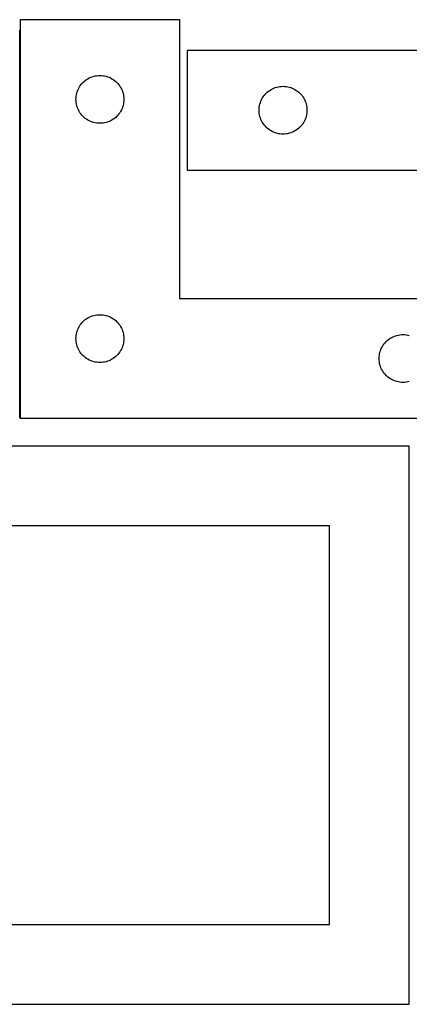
# Model space of a CAD drawing. Header units: millimetres. Extents: x 7 to 1243, y 7 to 2493.
# Tile 14 of 19: x 673 to 820, y 2122 to 2492. Entities that reach past the tile are written whole.
import ezdxf

# ---------------------------------------------------------------- set-up
doc = ezdxf.new("R2010")
doc.units = ezdxf.units.MM
doc.layers.add('COMMON', color=5, linetype='CONTINUOUS', true_color=0x0000ff)
doc.layers.add('CUT', color=7, linetype='CONTINUOUS', true_color=0x000000)

msp = doc.modelspace()

# ---------------------------------------------------------------- linework, layer by layer
at = {"layer": 'COMMON'}
msp.add_line((673.141621, 2342.243231), (673.141621, 2488.351237), dxfattribs=at)
at = {"layer": 'CUT'}
for p, q in [((733.241621, 2492.243231), (673.241621, 2492.243231)), ((673.241621, 2492.243231), (673.241621, 2342.243231)), ((733.241621, 2387.243231), (733.241621, 2492.243231)), ((916.094172, 2480.676634), (736.094172, 2480.676634)), ((736.094172, 2480.676634), (736.094172, 2435.676634)), ((695.758395, 2467.243363), (696.101441, 2467.722084)), ((696.101441, 2467.722084), (696.475063, 2468.177343)), ((696.475063, 2468.177343), (696.87766, 2468.607192)), ((696.87766, 2468.607192), (697.307509, 2469.009789)), ((697.307509, 2469.009789), (697.762769, 2469.383411)), ((697.762769, 2469.383411), (698.241489, 2469.726458)), ((698.241489, 2469.726458), (698.741621, 2470.03746)), ((698.741621, 2470.03746), (699.261023, 2470.315086)), ((699.261023, 2470.315086), (699.79747, 2470.558147)), ((699.79747, 2470.558147), (700.348666, 2470.765602)), ((700.348666, 2470.765602), (700.91225, 2470.936564)), ((700.91225, 2470.936564), (701.485808, 2471.070299)), ((701.485808, 2471.070299), (702.066886, 2471.166235)), ((702.066886, 2471.166235), (702.652993, 2471.223961)), ((702.652993, 2471.223961), (703.241621, 2471.243231)), ((703.241621, 2471.243231), (703.83025, 2471.223961)), ((703.83025, 2471.223961), (704.416357, 2471.166235)), ((704.416357, 2471.166235), (704.997434, 2471.070299)), ((704.997434, 2471.070299), (705.570993, 2470.936564)), ((705.570993, 2470.936564), (706.134577, 2470.765602)), ((706.134577, 2470.765602), (706.685772, 2470.558147)), ((706.685772, 2470.558147), (707.22222, 2470.315086)), ((707.22222, 2470.315086), (707.741621, 2470.03746)), ((707.741621, 2470.03746), (708.241753, 2469.726458)), ((708.241753, 2469.726458), (708.720474, 2469.383411)), ((708.720474, 2469.383411), (709.175734, 2469.009789)), ((709.175734, 2469.009789), (709.605582, 2468.607192)), ((709.605582, 2468.607192), (710.00818, 2468.177343)), ((710.00818, 2468.177343), (710.381801, 2467.722084)), ((710.381801, 2467.722084), (710.724848, 2467.243363)), ((694.318618, 2463.417967), (694.414554, 2463.999044)), ((694.414554, 2463.999044), (694.548289, 2464.572602)), ((694.548289, 2464.572602), (694.71925, 2465.136186)), ((694.71925, 2465.136186), (694.926706, 2465.687382)), ((694.926706, 2465.687382), (695.169767, 2466.223829)), ((695.169767, 2466.223829), (695.447393, 2466.743231)), ((695.447393, 2466.743231), (695.758395, 2467.243363)), ((710.724848, 2467.243363), (711.03585, 2466.743231)), ((711.03585, 2466.743231), (711.313476, 2466.223829)), ((711.313476, 2466.223829), (711.556537, 2465.687382)), ((711.556537, 2465.687382), (711.763993, 2465.136186)), ((711.763993, 2465.136186), (711.934954, 2464.572602)), ((711.934954, 2464.572602), (712.068689, 2463.999044)), ((712.068689, 2463.999044), (712.164625, 2463.417967)), ((764.953992, 2463.655486), (765.327613, 2464.110746)), ((765.327613, 2464.110746), (765.730211, 2464.540595)), ((765.730211, 2464.540595), (766.160059, 2464.943192)), ((766.160059, 2464.943192), (766.615319, 2465.316814)), ((766.615319, 2465.316814), (767.09404, 2465.65986)), ((767.09404, 2465.65986), (767.594172, 2465.970862)), ((767.594172, 2465.970862), (768.113573, 2466.248488)), ((768.113573, 2466.248488), (768.650021, 2466.491549)), ((768.650021, 2466.491549), (769.201216, 2466.699005)), ((769.201216, 2466.699005), (769.7648, 2466.869966)), ((769.7648, 2466.869966), (770.338359, 2467.003701)), ((770.338359, 2467.003701), (770.919436, 2467.099637)), ((770.919436, 2467.099637), (771.505543, 2467.157364)), ((771.505543, 2467.157364), (772.094172, 2467.176634)), ((772.094172, 2467.176634), (772.6828, 2467.157364)), ((772.6828, 2467.157364), (773.268907, 2467.099637)), ((773.268907, 2467.099637), (773.849985, 2467.003701)), ((773.849985, 2467.003701), (774.423543, 2466.869966)), ((774.423543, 2466.869966), (774.987127, 2466.699005)), ((774.987127, 2466.699005), (775.538323, 2466.491549)), ((775.538323, 2466.491549), (776.07477, 2466.248488)), ((776.07477, 2466.248488), (776.594172, 2465.970862)), ((776.594172, 2465.970862), (777.094304, 2465.65986)), ((777.094304, 2465.65986), (777.573025, 2465.316814)), ((777.573025, 2465.316814), (778.028284, 2464.943192)), ((778.028284, 2464.943192), (778.458133, 2464.540595)), ((778.458133, 2464.540595), (778.86073, 2464.110746)), ((778.86073, 2464.110746), (779.234352, 2463.655486)), ((694.241621, 2462.243231), (694.260891, 2462.831859)), ((694.260891, 2461.654603), (694.241621, 2462.243231)), ((694.260891, 2462.831859), (694.318618, 2463.417967)), ((694.318618, 2461.068495), (694.260891, 2461.654603)), ((694.414554, 2460.487418), (694.318618, 2461.068495)), ((694.548289, 2459.91386), (694.414554, 2460.487418)), ((712.068689, 2460.487418), (711.934954, 2459.91386)), ((712.164625, 2461.068495), (712.068689, 2460.487418)), ((712.164625, 2463.417967), (712.222352, 2462.831859)), ((712.222352, 2461.654603), (712.164625, 2461.068495)), ((712.222352, 2462.831859), (712.241621, 2462.243231)), ((712.241621, 2462.243231), (712.222352, 2461.654603)), ((763.267104, 2459.932447), (763.400839, 2460.506005)), ((763.400839, 2460.506005), (763.5718, 2461.069589)), ((763.5718, 2461.069589), (763.779256, 2461.620785)), ((763.779256, 2461.620785), (764.022317, 2462.157232)), ((764.022317, 2462.157232), (764.299943, 2462.676634)), ((764.299943, 2462.676634), (764.610945, 2463.176766)), ((764.610945, 2463.176766), (764.953992, 2463.655486)), ((779.234352, 2463.655486), (779.577398, 2463.176766)), ((779.577398, 2463.176766), (779.8884, 2462.676634)), ((779.8884, 2462.676634), (780.166026, 2462.157232)), ((780.166026, 2462.157232), (780.409087, 2461.620785)), ((780.409087, 2461.620785), (780.616543, 2461.069589)), ((780.616543, 2461.069589), (780.787504, 2460.506005)), ((780.787504, 2460.506005), (780.921239, 2459.932447)), ((694.71925, 2459.350276), (694.548289, 2459.91386)), ((694.926706, 2458.79908), (694.71925, 2459.350276)), ((695.169767, 2458.262633), (694.926706, 2458.79908)), ((695.447393, 2457.743231), (695.169767, 2458.262633)), ((695.758395, 2457.243099), (695.447393, 2457.743231)), ((696.101441, 2456.764378), (695.758395, 2457.243099)), ((696.475063, 2456.309119), (696.101441, 2456.764378)), ((710.381801, 2456.764378), (710.00818, 2456.309119)), ((710.724848, 2457.243099), (710.381801, 2456.764378)), ((711.03585, 2457.743231), (710.724848, 2457.243099)), ((711.313476, 2458.262633), (711.03585, 2457.743231)), ((711.556537, 2458.79908), (711.313476, 2458.262633)), ((711.763993, 2459.350276), (711.556537, 2458.79908)), ((711.934954, 2459.91386), (711.763993, 2459.350276)), ((763.094172, 2458.176634), (763.113441, 2458.765262)), ((763.113441, 2457.588005), (763.094172, 2458.176634)), ((763.113441, 2458.765262), (763.171168, 2459.351369)), ((763.171168, 2457.001898), (763.113441, 2457.588005)), ((763.171168, 2459.351369), (763.267104, 2459.932447)), ((763.267104, 2456.420821), (763.171168, 2457.001898)), ((780.921239, 2459.932447), (781.017175, 2459.351369)), ((781.017175, 2457.001898), (780.921239, 2456.420821)), ((781.017175, 2459.351369), (781.074902, 2458.765262)), ((781.074902, 2457.588005), (781.017175, 2457.001898)), ((781.074902, 2458.765262), (781.094172, 2458.176634)), ((781.094172, 2458.176634), (781.074902, 2457.588005)), ((696.87766, 2455.87927), (696.475063, 2456.309119)), ((697.307509, 2455.476673), (696.87766, 2455.87927)), ((697.762769, 2455.103051), (697.307509, 2455.476673)), ((698.241489, 2454.760005), (697.762769, 2455.103051)), ((698.741621, 2454.449002), (698.241489, 2454.760005)), ((699.261023, 2454.171376), (698.741621, 2454.449002)), ((699.79747, 2453.928315), (699.261023, 2454.171376)), ((700.348666, 2453.72086), (699.79747, 2453.928315)), ((700.91225, 2453.549899), (700.348666, 2453.72086)), ((701.485808, 2453.416164), (700.91225, 2453.549899)), ((702.066886, 2453.320227), (701.485808, 2453.416164)), ((702.652993, 2453.262501), (702.066886, 2453.320227)), ((703.241621, 2453.243231), (702.652993, 2453.262501)), ((703.83025, 2453.262501), (703.241621, 2453.243231)), ((704.416357, 2453.320227), (703.83025, 2453.262501)), ((704.997434, 2453.416164), (704.416357, 2453.320227)), ((705.570993, 2453.549899), (704.997434, 2453.416164)), ((706.134577, 2453.72086), (705.570993, 2453.549899)), ((706.685772, 2453.928315), (706.134577, 2453.72086)), ((707.22222, 2454.171376), (706.685772, 2453.928315)), ((707.741621, 2454.449002), (707.22222, 2454.171376)), ((708.241753, 2454.760005), (707.741621, 2454.449002)), ((708.720474, 2455.103051), (708.241753, 2454.760005)), ((709.175734, 2455.476673), (708.720474, 2455.103051)), ((709.605582, 2455.87927), (709.175734, 2455.476673)), ((710.00818, 2456.309119), (709.605582, 2455.87927)), ((763.400839, 2455.847262), (763.267104, 2456.420821)), ((763.5718, 2455.283678), (763.400839, 2455.847262)), ((763.779256, 2454.732483), (763.5718, 2455.283678)), ((764.022317, 2454.196035), (763.779256, 2454.732483)), ((764.299943, 2453.676634), (764.022317, 2454.196035)), ((764.610945, 2453.176502), (764.299943, 2453.676634)), ((764.953992, 2452.697781), (764.610945, 2453.176502)), ((779.577398, 2453.176502), (779.234352, 2452.697781)), ((779.8884, 2453.676634), (779.577398, 2453.176502)), ((780.166026, 2454.196035), (779.8884, 2453.676634)), ((780.409087, 2454.732483), (780.166026, 2454.196035)), ((780.616543, 2455.283678), (780.409087, 2454.732483)), ((780.787504, 2455.847262), (780.616543, 2455.283678)), ((780.921239, 2456.420821), (780.787504, 2455.847262)), ((765.327613, 2452.242521), (764.953992, 2452.697781)), ((765.730211, 2451.812673), (765.327613, 2452.242521)), ((766.160059, 2451.410075), (765.730211, 2451.812673)), ((766.615319, 2451.036454), (766.160059, 2451.410075)), ((767.09404, 2450.693407), (766.615319, 2451.036454)), ((767.594172, 2450.382405), (767.09404, 2450.693407)), ((768.113573, 2450.104779), (767.594172, 2450.382405)), ((768.650021, 2449.861718), (768.113573, 2450.104779)), ((769.201216, 2449.654262), (768.650021, 2449.861718)), ((769.7648, 2449.483301), (769.201216, 2449.654262)), ((770.338359, 2449.349566), (769.7648, 2449.483301)), ((770.919436, 2449.25363), (770.338359, 2449.349566)), ((771.505543, 2449.195903), (770.919436, 2449.25363)), ((772.094172, 2449.176634), (771.505543, 2449.195903)), ((772.6828, 2449.195903), (772.094172, 2449.176634)), ((773.268907, 2449.25363), (772.6828, 2449.195903)), ((773.849985, 2449.349566), (773.268907, 2449.25363)), ((774.423543, 2449.483301), (773.849985, 2449.349566)), ((774.987127, 2449.654262), (774.423543, 2449.483301)), ((775.538323, 2449.861718), (774.987127, 2449.654262)), ((776.07477, 2450.104779), (775.538323, 2449.861718)), ((776.594172, 2450.382405), (776.07477, 2450.104779)), ((777.094304, 2450.693407), (776.594172, 2450.382405)), ((777.573025, 2451.036454), (777.094304, 2450.693407)), ((778.028284, 2451.410075), (777.573025, 2451.036454)), ((778.458133, 2451.812673), (778.028284, 2451.410075)), ((778.86073, 2452.242521), (778.458133, 2451.812673)), ((779.234352, 2452.697781), (778.86073, 2452.242521)), ((736.094172, 2435.676634), (856.094172, 2435.676634)), ((853.241621, 2387.243231), (733.241621, 2387.243231)), ((696.87766, 2378.607192), (697.307509, 2379.009789)), ((697.307509, 2379.009789), (697.762769, 2379.383411)), ((697.762769, 2379.383411), (698.241489, 2379.726458)), ((698.241489, 2379.726458), (698.741621, 2380.03746)), ((698.741621, 2380.03746), (699.261023, 2380.315086)), ((699.261023, 2380.315086), (699.79747, 2380.558147)), ((699.79747, 2380.558147), (700.348666, 2380.765602)), ((700.348666, 2380.765602), (700.91225, 2380.936564)), ((700.91225, 2380.936564), (701.485808, 2381.070299)), ((701.485808, 2381.070299), (702.066886, 2381.166235)), ((702.066886, 2381.166235), (702.652993, 2381.223961)), ((702.652993, 2381.223961), (703.241621, 2381.243231)), ((703.241621, 2381.243231), (703.83025, 2381.223961)), ((703.83025, 2381.223961), (704.416357, 2381.166235)), ((704.416357, 2381.166235), (704.997434, 2381.070299)), ((704.997434, 2381.070299), (705.570993, 2380.936564)), ((705.570993, 2380.936564), (706.134577, 2380.765602)), ((706.134577, 2380.765602), (706.685772, 2380.558147)), ((706.685772, 2380.558147), (707.22222, 2380.315086)), ((707.22222, 2380.315086), (707.741621, 2380.03746)), ((707.741621, 2380.03746), (708.241753, 2379.726458)), ((708.241753, 2379.726458), (708.720474, 2379.383411)), ((708.720474, 2379.383411), (709.175734, 2379.009789)), ((709.175734, 2379.009789), (709.605582, 2378.607192)), ((694.548289, 2374.572602), (694.71925, 2375.136186)), ((694.71925, 2375.136186), (694.926706, 2375.687382)), ((694.926706, 2375.687382), (695.169767, 2376.223829)), ((695.169767, 2376.223829), (695.447393, 2376.743231)), ((695.447393, 2376.743231), (695.758395, 2377.243363)), ((695.758395, 2377.243363), (696.101441, 2377.722084)), ((696.101441, 2377.722084), (696.475063, 2378.177343)), ((696.475063, 2378.177343), (696.87766, 2378.607192)), ((709.605582, 2378.607192), (710.00818, 2378.177343)), ((710.00818, 2378.177343), (710.381801, 2377.722084)), ((710.381801, 2377.722084), (710.724848, 2377.243363)), ((710.724848, 2377.243363), (711.03585, 2376.743231)), ((711.03585, 2376.743231), (711.313476, 2376.223829)), ((711.313476, 2376.223829), (711.556537, 2375.687382)), ((711.556537, 2375.687382), (711.763993, 2375.136186)), ((711.763993, 2375.136186), (711.934954, 2374.572602)), ((694.241621, 2372.243231), (694.260891, 2372.831859)), ((694.260891, 2371.654603), (694.241621, 2372.243231)), ((694.260891, 2372.831859), (694.318618, 2373.417967)), ((694.318618, 2371.068495), (694.260891, 2371.654603)), ((694.318618, 2373.417967), (694.414554, 2373.999044)), ((694.414554, 2373.999044), (694.548289, 2374.572602)), ((711.934954, 2374.572602), (712.068689, 2373.999044)), ((712.068689, 2373.999044), (712.164625, 2373.417967)), ((712.164625, 2373.417967), (712.222352, 2372.831859)), ((712.222352, 2371.654603), (712.164625, 2371.068495)), ((712.222352, 2372.831859), (712.241621, 2372.243231)), ((712.241621, 2372.243231), (712.222352, 2371.654603)), ((810.87766, 2371.107192), (811.307509, 2371.509789)), ((811.307509, 2371.509789), (811.762769, 2371.883411)), ((811.762769, 2371.883411), (812.241489, 2372.226458)), ((812.241489, 2372.226458), (812.741621, 2372.53746)), ((812.741621, 2372.53746), (813.261023, 2372.815086)), ((813.261023, 2372.815086), (813.79747, 2373.058147)), ((813.79747, 2373.058147), (814.348666, 2373.265602)), ((814.348666, 2373.265602), (814.91225, 2373.436564)), ((814.91225, 2373.436564), (815.485808, 2373.570299)), ((815.485808, 2373.570299), (816.066886, 2373.666235)), ((816.066886, 2373.666235), (816.652993, 2373.723961)), ((816.652993, 2373.723961), (817.241621, 2373.743231)), ((817.241621, 2373.743231), (817.83025, 2373.723961)), ((817.83025, 2373.723961), (818.416357, 2373.666235)), ((818.416357, 2373.666235), (818.997434, 2373.570299)), ((818.997434, 2373.570299), (819.570993, 2373.436564)), ((694.414554, 2370.487418), (694.318618, 2371.068495)), ((694.548289, 2369.91386), (694.414554, 2370.487418)), ((694.71925, 2369.350276), (694.548289, 2369.91386)), ((694.926706, 2368.79908), (694.71925, 2369.350276)), ((695.169767, 2368.262633), (694.926706, 2368.79908)), ((695.447393, 2367.743231), (695.169767, 2368.262633)), ((695.758395, 2367.243099), (695.447393, 2367.743231)), ((711.03585, 2367.743231), (710.724848, 2367.243099)), ((711.313476, 2368.262633), (711.03585, 2367.743231)), ((711.556537, 2368.79908), (711.313476, 2368.262633)), ((711.763993, 2369.350276), (711.556537, 2368.79908)), ((711.934954, 2369.91386), (711.763993, 2369.350276)), ((712.068689, 2370.487418), (711.934954, 2369.91386)), ((712.164625, 2371.068495), (712.068689, 2370.487418)), ((808.548289, 2367.072602), (808.71925, 2367.636186)), ((808.71925, 2367.636186), (808.926706, 2368.187382)), ((808.926706, 2368.187382), (809.169767, 2368.723829)), ((809.169767, 2368.723829), (809.447393, 2369.243231)), ((809.447393, 2369.243231), (809.758395, 2369.743363)), ((809.758395, 2369.743363), (810.101441, 2370.222084)), ((810.101441, 2370.222084), (810.475063, 2370.677343)), ((810.475063, 2370.677343), (810.87766, 2371.107192)), ((696.101441, 2366.764378), (695.758395, 2367.243099)), ((696.475063, 2366.309119), (696.101441, 2366.764378)), ((696.87766, 2365.87927), (696.475063, 2366.309119)), ((697.307509, 2365.476673), (696.87766, 2365.87927)), ((697.762769, 2365.103051), (697.307509, 2365.476673)), ((698.241489, 2364.760005), (697.762769, 2365.103051)), ((698.741621, 2364.449002), (698.241489, 2364.760005)), ((699.261023, 2364.171376), (698.741621, 2364.449002)), ((699.79747, 2363.928315), (699.261023, 2364.171376)), ((700.348666, 2363.72086), (699.79747, 2363.928315)), ((706.685772, 2363.928315), (706.134577, 2363.72086)), ((707.22222, 2364.171376), (706.685772, 2363.928315)), ((707.741621, 2364.449002), (707.22222, 2364.171376)), ((708.241753, 2364.760005), (707.741621, 2364.449002)), ((708.720474, 2365.103051), (708.241753, 2364.760005)), ((709.175734, 2365.476673), (708.720474, 2365.103051)), ((709.605582, 2365.87927), (709.175734, 2365.476673)), ((710.00818, 2366.309119), (709.605582, 2365.87927)), ((710.381801, 2366.764378), (710.00818, 2366.309119)), ((710.724848, 2367.243099), (710.381801, 2366.764378)), ((808.241621, 2364.743231), (808.260891, 2365.331859)), ((808.260891, 2364.154603), (808.241621, 2364.743231)), ((808.260891, 2365.331859), (808.318618, 2365.917967)), ((808.318618, 2363.568495), (808.260891, 2364.154603)), ((808.318618, 2365.917967), (808.414554, 2366.499044)), ((808.414554, 2366.499044), (808.548289, 2367.072602)), ((700.91225, 2363.549899), (700.348666, 2363.72086)), ((701.485808, 2363.416164), (700.91225, 2363.549899)), ((702.066886, 2363.320227), (701.485808, 2363.416164)), ((702.652993, 2363.262501), (702.066886, 2363.320227)), ((703.241621, 2363.243231), (702.652993, 2363.262501)), ((703.83025, 2363.262501), (703.241621, 2363.243231)), ((704.416357, 2363.320227), (703.83025, 2363.262501)), ((704.997434, 2363.416164), (704.416357, 2363.320227)), ((705.570993, 2363.549899), (704.997434, 2363.416164)), ((706.134577, 2363.72086), (705.570993, 2363.549899)), ((808.414554, 2362.987418), (808.318618, 2363.568495)), ((808.548289, 2362.41386), (808.414554, 2362.987418)), ((808.71925, 2361.850276), (808.548289, 2362.41386)), ((808.926706, 2361.29908), (808.71925, 2361.850276)), ((809.169767, 2360.762633), (808.926706, 2361.29908)), ((809.447393, 2360.243231), (809.169767, 2360.762633)), ((809.758395, 2359.743099), (809.447393, 2360.243231)), ((810.101441, 2359.264378), (809.758395, 2359.743099)), ((810.475063, 2358.809119), (810.101441, 2359.264378)), ((810.87766, 2358.37927), (810.475063, 2358.809119)), ((811.307509, 2357.976673), (810.87766, 2358.37927)), ((811.762769, 2357.603051), (811.307509, 2357.976673)), ((812.241489, 2357.260005), (811.762769, 2357.603051)), ((812.741621, 2356.949002), (812.241489, 2357.260005)), ((813.261023, 2356.671376), (812.741621, 2356.949002)), ((813.79747, 2356.428315), (813.261023, 2356.671376)), ((814.348666, 2356.22086), (813.79747, 2356.428315)), ((814.91225, 2356.049899), (814.348666, 2356.22086)), ((815.485808, 2355.916164), (814.91225, 2356.049899)), ((816.066886, 2355.820227), (815.485808, 2355.916164)), ((816.652993, 2355.762501), (816.066886, 2355.820227)), ((817.241621, 2355.743231), (816.652993, 2355.762501)), ((817.83025, 2355.762501), (817.241621, 2355.743231)), ((818.416357, 2355.820227), (817.83025, 2355.762501)), ((818.997434, 2355.916164), (818.416357, 2355.820227)), ((819.570993, 2356.049899), (818.997434, 2355.916164)), ((673.241621, 2342.243231), (853.241621, 2342.243231)), ((819.562864, 2331.730531), (549.562864, 2331.730531)), ((819.562864, 2121.730531), (819.562864, 2331.730531)), ((789.562864, 2301.730531), (579.562864, 2301.730531)), ((789.562864, 2151.730531), (789.562864, 2301.730531)), ((579.562864, 2151.730531), (789.562864, 2151.730531)), ((549.562864, 2121.730531), (819.562864, 2121.730531))]:
    msp.add_line(p, q, dxfattribs=at)

doc.saveas('drawing.dxf')
